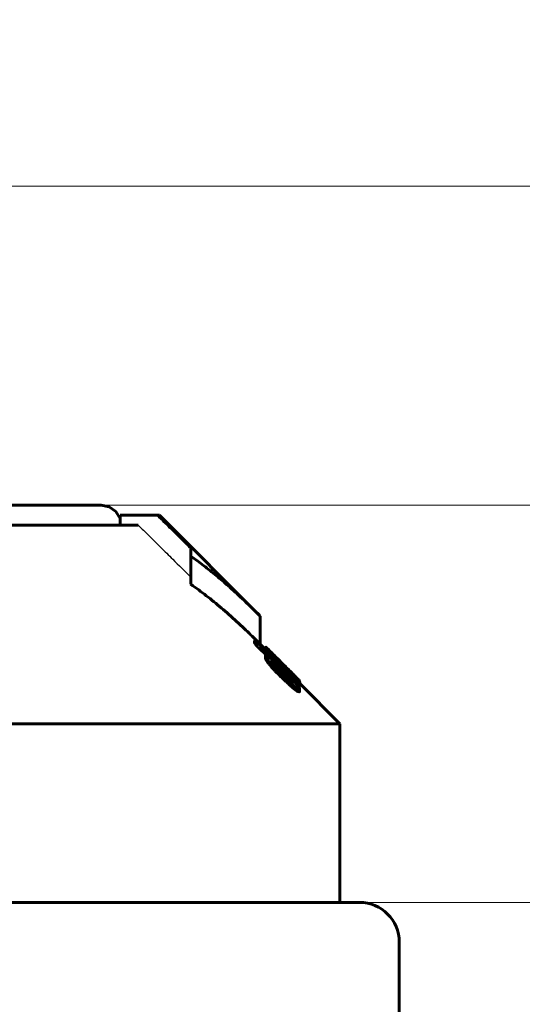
# Model space of a CAD drawing. Header units: millimetres. Extents: x 0 to 841, y 0 to 594.
# Tile 21 of 22: x 610 to 635, y 360 to 410. Entities that reach past the tile are written whole.
import ezdxf

# ---------------------------------------------------------------- set-up
doc = ezdxf.new("R2010")
doc.units = ezdxf.units.MM
for name, pattern in [('K5LT-1', [0]), ('K5LT_BASIC', [0]), ('K5LT_THIN', [0])]:
    doc.linetypes.add(name, pattern=pattern)
doc.layers.add('Системный слой', color=7, linetype='Continuous')
doc.layers.add('Системный слой (1)', color=251, linetype='Continuous', true_color=0x6c6c6c)
doc.styles.add('KDIMTEXTSTYLE', font='txt', dxfattribs={"width": 0.96, "oblique": 15, "height": 5})
doc.styles.add('KTEXTSTYLE', font='txt', dxfattribs={"width": 0.96, "height": 5})
doc.dimstyles.new('KDIMSTYLE (1.00)', dxfattribs={"dimtxt": 5, "dimasz": 1, "dimexe": 2, "dimexo": 0, "dimgap": 1, "dimtad": 1, "dimtxsty": 'KDIMTEXTSTYLE', "dimsah": 1, "dimcen": 0, "dimdle": 1, "dimadec": 0, "dimazin": 0, "dimtfac": 0.667, "dimtmove": 0, "dimatfit": 3, "dimfxl": 1, "dimtvp": 1, "dimtolj": 1, "dimtzin": 0, "dimarcsym": 0})

# ---------------------------------------------------------------- blocks, each defined once
blk = doc.blocks.new('U62')
at = {"layer": 'Системный слой (1)', "color": 150, "linetype": 'K5LT_BASIC', "lineweight": 60, "true_color": 0x0080ff}
for p, q in [((624.115, 375.98), (624.128, 375.972)), ((624.128, 375.972), (624.137, 375.967)), ((624.137, 375.967), (624.144, 375.965))]:
    blk.add_line(p, q, dxfattribs=at)
blk = doc.blocks.new('U71')
at = {"layer": 'Системный слой (1)', "color": 150, "linetype": 'K5LT_BASIC', "lineweight": 60, "true_color": 0x0080ff}
for p, q in [((622.467, 377.982), (622.497, 377.952)), ((622.497, 377.952), (622.573, 377.876))]:
    blk.add_line(p, q, dxfattribs=at)
blk = doc.blocks.new('U72')
at = {"layer": 'Системный слой (1)', "color": 150, "linetype": 'K5LT_BASIC', "lineweight": 60, "true_color": 0x0080ff}
for p, q in [((614.166, 385.126), (614.566, 385.043)), ((614.566, 385.043), (614.9, 384.806)), ((614.9, 384.806), (615.112, 384.456))]:
    blk.add_line(p, q, dxfattribs=at)
blk = doc.blocks.new('U73')
at = {"layer": 'Системный слой (1)', "color": 150, "linetype": 'K5LT_BASIC', "lineweight": 60, "true_color": 0x0080ff}
for p, q in [((624.144, 376.093), (624.156, 376.086)), ((624.156, 376.086), (624.163, 376.083)), ((624.163, 376.083), (624.165, 376.086))]:
    blk.add_line(p, q, dxfattribs=at)
blk = doc.blocks.new('U75')
at = {"layer": 'Системный слой (1)', "color": 150, "linetype": 'K5LT_BASIC', "lineweight": 60, "true_color": 0x0080ff}
for p, q in [((622.431, 377.877), (622.181, 378.126)), ((626.181, 374.126), (624.165, 376.143))]:
    blk.add_line(p, q, dxfattribs=at)
blk = doc.blocks.new('U80')
at = {"layer": 'Системный слой (1)', "color": 150, "linetype": 'K5LT_BASIC', "lineweight": 60, "true_color": 0x0080ff}
for p, q in [((622.931, 377.016), (622.951, 377.001)), ((622.951, 377.001), (622.969, 376.99)), ((622.969, 376.99), (622.98, 376.987))]:
    blk.add_line(p, q, dxfattribs=at)
blk = doc.blocks.new('U82')
at = {"layer": 'Системный слой (1)', "color": 150, "linetype": 'K5LT_BASIC', "lineweight": 60, "true_color": 0x0080ff}
for p, q in [((623.94, 376.507), (624.003, 376.446)), ((624.003, 376.446), (624.06, 376.389)), ((624.06, 376.389), (624.109, 376.341)), ((624.109, 376.341), (624.135, 376.314)), ((624.135, 376.314), (624.152, 376.296)), ((624.152, 376.296), (624.159, 376.289))]:
    blk.add_line(p, q, dxfattribs=at)
blk = doc.blocks.new('U83')
at = {"layer": 'Системный слой (1)', "color": 150, "linetype": 'K5LT_BASIC', "lineweight": 60, "true_color": 0x0080ff}
for p, q in [((622.087, 377.968), (622.489, 377.572)), ((622.98, 377.088), (623.643, 376.434))]:
    blk.add_line(p, q, dxfattribs=at)
blk = doc.blocks.new('U84')
at = {"layer": 'Системный слой (1)', "color": 150, "linetype": 'K5LT_BASIC', "lineweight": 60, "true_color": 0x0080ff}
for p, q in [((623.369, 377.08), (622.497, 377.952)), ((624.109, 376.341), (623.756, 376.693))]:
    blk.add_line(p, q, dxfattribs=at)
blk = doc.blocks.new('U85')
at = {"layer": 'Системный слой (1)', "color": 150, "linetype": 'K5LT_BASIC', "lineweight": 60, "true_color": 0x0080ff}
for p, q in [((623.426, 377.023), (623.46, 376.987)), ((623.46, 376.987), (623.515, 376.929)), ((623.515, 376.929), (623.61, 376.832))]:
    blk.add_line(p, q, dxfattribs=at)
blk = doc.blocks.new('U89')
at = {"layer": 'Системный слой (1)', "color": 150, "linetype": 'K5LT_BASIC', "lineweight": 60, "true_color": 0x0080ff}
for p, q in [((622.416, 377.919), (622.417, 377.923)), ((622.417, 377.923), (622.422, 377.924)), ((622.422, 377.924), (622.431, 377.921))]:
    blk.add_line(p, q, dxfattribs=at)
blk = doc.blocks.new('U92')
at = {"layer": 'Системный слой (1)', "color": 150, "linetype": 'K5LT_BASIC', "lineweight": 60, "true_color": 0x0080ff}
for p, q in [((622.947, 377.5), (623.11, 377.337)), ((623.11, 377.337), (623.256, 377.193)), ((623.256, 377.193), (623.369, 377.08)), ((623.369, 377.08), (623.39, 377.06)), ((623.39, 377.06), (623.409, 377.04)), ((623.409, 377.04), (623.426, 377.023))]:
    blk.add_line(p, q, dxfattribs=at)
blk = doc.blocks.new('U93')
at = {"layer": 'Системный слой (1)', "color": 150, "linetype": 'K5LT_BASIC', "lineweight": 60, "true_color": 0x0080ff}
for p, q in [((623.643, 376.331), (623.646, 376.324)), ((623.646, 376.324), (623.653, 376.314)), ((623.653, 376.314), (623.662, 376.302))]:
    blk.add_line(p, q, dxfattribs=at)
blk = doc.blocks.new('D12')
at = {"layer": 'Системный слой (1)'}
for points in [[(548.681, 401.203), (553.681, 401.861), (553.181, 401.203), (553.681, 400.544)], [(658.181, 401.203), (653.181, 401.861), (653.681, 401.203), (653.181, 400.544)]]:
    blk.add_hatch(color=7, dxfattribs=at).paths.add_polyline_path(points)
at = {"layer": 'Системный слой (1)', "color": 7, "linetype": 'K5LT_THIN', "lineweight": 18}
for p, q in [((548.681, 297.126), (548.681, 403.203)), ((658.181, 334.068), (658.181, 403.203)), ((548.681, 401.203), (553.681, 401.861)), ((553.681, 401.861), (553.181, 401.203)), ((653.681, 401.203), (653.181, 401.861)), ((653.181, 401.861), (658.181, 401.203)), ((553.681, 400.544), (548.681, 401.203)), ((658.181, 401.203), (548.681, 401.203)), ((553.181, 401.203), (553.681, 400.544)), ((658.181, 401.203), (653.181, 400.544)), ((653.181, 400.544), (653.681, 401.203))]:
    blk.add_line(p, q, dxfattribs=at)
blk.add_wipeout([(596.37, 402.203), (596.37, 409.584), (609.928, 409.584), (609.928, 402.203)]).dxf.layer = 'Системный слой (1)'
at = {"layer": 'Системный слой (1)', "color": 7, "insert": (596.37, 408.79), "char_height": 5, "attachment_point": 1, "style": 'KTEXTSTYLE'}
blk.add_mtext('\\fArial|b0|c204|p34;\\H5.0;\\W1.000;\\Q15;\\fGOST Type AU|b0|i0|c204|p34;\\Q15;\\W0.960;109,5', dxfattribs=at)
blk = doc.blocks.new('KDIMARROW_01')
at = {"layer": 'Системный слой'}
blk.add_hatch(color=0, dxfattribs=at).paths.add_polyline_path([(0, 0), (-5, 0.658), (-4.5, 0), (-5, -0.658)])
at = {"layer": 'Системный слой', "color": 0, "linetype": 'K5LT_THIN', "lineweight": 18}
for p, q in [((-4.5, 0), (-5, 0.658)), ((-5, 0.658), (0, 0)), ((0, 0), (-5, -0.658)), ((-5, -0.658), (-4.5, 0))]:
    blk.add_line(p, q, dxfattribs=at)
at = {"layer": 'Системный слой (1)', "color": 0, "linetype": 'K5LT_THIN', "lineweight": 18}
blk.add_line((470.918, 164.534), (468.918, 164.534), dxfattribs=at)
blk = doc.blocks.new('D16')
at = {"layer": 'Системный слой (1)'}
for points in [[(708.418, 360.126), (707.76, 365.126), (707.102, 360.126), (707.76, 360.626)], [(707.76, 232.126), (708.418, 237.126), (707.76, 236.626), (707.102, 237.126)]]:
    blk.add_hatch(color=7, dxfattribs=at).paths.add_polyline_path(points)
at = {"layer": 'Системный слой (1)', "color": 7, "linetype": 'K5LT_THIN', "lineweight": 18}
for p, q in [((617.4, 365.126), (709.76, 365.126)), ((707.102, 360.126), (707.76, 365.126)), ((707.76, 365.126), (708.418, 360.126)), ((707.76, 232.126), (707.76, 365.126)), ((707.76, 360.626), (707.102, 360.126)), ((708.418, 360.126), (707.76, 360.626)), ((707.76, 232.126), (707.102, 237.126)), ((707.102, 237.126), (707.76, 236.626)), ((707.76, 236.626), (708.418, 237.126)), ((708.418, 237.126), (707.76, 232.126)), ((632.403, 232.126), (709.76, 232.126))]:
    blk.add_line(p, q, dxfattribs=at)
blk.add_wipeout([(706.76, 293.748), (699.378, 293.748), (699.378, 303.115), (706.76, 303.115)]).dxf.layer = 'Системный слой (1)'
at = {"layer": 'Системный слой (1)', "color": 7, "insert": (700.172, 293.748), "char_height": 5, "attachment_point": 1, "rotation": 90, "style": 'KTEXTSTYLE'}
blk.add_mtext('\\fArial|b0|c204|p34;\\H5.0;\\W1.000;\\Q15;\\fGOST Type AU|b0|i0|c204|p34;\\Q15;\\W0.960;133', dxfattribs=at)
blk = doc.blocks.new('D17')
at = {"layer": 'Системный слой (1)'}
for points in [[(720.746, 380.126), (720.088, 385.126), (719.43, 380.126), (720.088, 380.626)], [(720.088, 232.126), (720.746, 237.126), (720.088, 236.626), (719.43, 237.126)]]:
    blk.add_hatch(color=7, dxfattribs=at).paths.add_polyline_path(points)
at = {"layer": 'Системный слой (1)', "color": 7, "linetype": 'K5LT_THIN', "lineweight": 18}
for p, q in [((610.424, 385.126), (722.088, 385.126)), ((719.43, 380.126), (720.088, 385.126)), ((720.088, 385.126), (720.746, 380.126)), ((720.088, 232.126), (720.088, 385.126)), ((720.088, 380.626), (719.43, 380.126)), ((720.746, 380.126), (720.088, 380.626)), ((720.088, 232.126), (719.43, 237.126)), ((719.43, 237.126), (720.088, 236.626)), ((720.088, 236.626), (720.746, 237.126)), ((720.746, 237.126), (720.088, 232.126)), ((629.968, 232.126), (722.088, 232.126))]:
    blk.add_line(p, q, dxfattribs=at)
blk.add_wipeout([(719.088, 303.814), (711.706, 303.814), (711.706, 313.054), (719.088, 313.054)]).dxf.layer = 'Системный слой (1)'
at = {"layer": 'Системный слой (1)', "color": 7, "insert": (712.501, 303.814), "char_height": 5, "attachment_point": 1, "rotation": 90, "style": 'KTEXTSTYLE'}
blk.add_mtext('\\fArial|b0|c204|p34;\\H5.0;\\W1.000;\\Q15;\\fGOST Type AU|b0|i0|c204|p34;\\Q15;\\W0.960;153', dxfattribs=at)

msp = doc.modelspace()

# ---------------------------------------------------------------- linework, layer by layer
at = {"layer": 'Системный слой (1)', "color": 150, "linetype": 'K5LT_BASIC', "lineweight": 60, "true_color": 0x0080ff}
for p, q in [((606.681, 385.126), (614.166, 385.126)), ((615.112, 384.126), (615.112, 384.626)), ((616.954, 384.626), (615.112, 384.626)), ((616.954, 384.626), (617.096, 384.626)), ((622.181, 379.541), (617.096, 384.626)), ((607.931, 384.126), (616.027, 384.126)), ((618.681, 382.56), (618.681, 382.919)), ((618.681, 381.146), (618.681, 382.56)), ((622.181, 378.126), (622.181, 379.541)), ((621.895, 378.183), (621.895, 378.324)), ((622.416, 377.892), (622.416, 377.919)), ((622.431, 377.822), (622.431, 377.954)), ((622.458, 377.944), (622.458, 377.99)), ((622.467, 377.937), (622.467, 377.982)), ((622.439, 377.555), (622.439, 377.577)), ((622.439, 377.414), (622.439, 377.555)), ((622.51, 377.744), (622.51, 377.844)), ((622.573, 377.845), (622.573, 377.876)), ((622.788, 377.584), (622.788, 377.611)), ((622.851, 377.579), (622.851, 377.596)), ((622.947, 377.5), (622.851, 377.596)), ((622.895, 377.554), (622.912, 377.537)), ((622.545, 377.233), (622.545, 377.375)), ((622.753, 377.263), (622.753, 377.251)), ((622.788, 377.186), (622.788, 377.264)), ((622.806, 377.329), (622.832, 377.303)), ((622.98, 376.987), (622.98, 377.128)), ((623.304, 377.132), (623.094, 377.34)), ((623.312, 377.123), (623.355, 377.08)), ((623.355, 376.996), (623.355, 377.064)), ((623.504, 376.914), (623.355, 377.064)), ((623.426, 377.009), (623.426, 377.023)), ((623.504, 376.851), (623.504, 376.914)), ((623.61, 376.838), (623.61, 376.839)), ((623.61, 376.824), (623.61, 376.838)), ((623.643, 376.473), (623.643, 376.48)), ((623.643, 376.331), (623.643, 376.473)), ((623.686, 376.283), (623.686, 376.414)), ((623.759, 376.673), (623.759, 376.688)), ((623.808, 376.46), (623.808, 376.523)), ((623.835, 376.56), (623.835, 376.553)), ((623.94, 376.485), (623.94, 376.507)), ((623.851, 376.173), (623.851, 376.191)), ((624.144, 375.965), (624.144, 376.106)), ((624.159, 376.241), (624.159, 376.289)), ((624.165, 376.086), (624.165, 376.227)), ((624.069, 375.755), (624.069, 375.896)), ((624.157, 375.903), (624.157, 375.885)), ((624.157, 375.744), (624.157, 375.885)), ((586.181, 374.126), (626.181, 374.126)), ((626.181, 365.126), (626.181, 374.126)), ((627.181, 365.126), (585.181, 365.126)), ((629.181, 356.626), (629.181, 363.126))]:
    msp.add_line(p, q, dxfattribs=at)
msp.add_arc((627.181, 363.126), 2, 0, 90, dxfattribs=at)
at = {"layer": 'Системный слой (1)', "color": 7, "linetype": 'K5LT-1'}
for points, knots in [([(618.681, 382.919), (618.491, 383.108), (618.109, 383.485), (617.63, 383.959), (617.246, 384.339), (617.052, 384.531), (616.954, 384.626)], [0, 0, 0, 0, 0.522477, 1.044954, 1.310311, 1.575669, 1.575669, 1.575669, 1.575669]), ([(616.027, 384.126), (616.203, 383.954), (616.583, 383.579), (617.161, 383.008), (617.871, 382.307), (618.376, 381.807), (618.681, 381.505)], [0, 0, 0, 0, 1.041986, 2.253134, 3.437562, 5.255882, 5.255882, 5.255882, 5.255882])]:
    msp.add_open_spline(points, degree=3, knots=knots, dxfattribs=at)
at = {"layer": 'Системный слой (1)', "color": 150, "linetype": 'K5LT_BASIC', "lineweight": 60, "true_color": 0x0080ff}
for points, knots in [([(622.181, 379.541), (621.877, 379.845), (621.341, 380.367), (620.598, 381.044), (619.956, 381.594), (619.331, 382.093), (618.901, 382.408), (618.681, 382.56)], [0, 0, 0, 0, 2.181066, 3.805962, 5.16753, 6.570619, 8, 8, 8, 8]), ([(622.181, 378.126), (622.117, 378.19), (621.954, 378.352), (621.685, 378.616), (621.224, 379.057), (620.609, 379.621), (619.845, 380.273), (619.204, 380.774), (618.814, 381.053), (618.681, 381.146)], [0, 0, 0, 0, 0.572057, 1.457049, 2.394883, 4.642037, 6.810489, 8.917194, 10, 10, 10, 10]), ([(622.06, 378.188), (622.043, 378.205), (622.017, 378.23), (621.987, 378.258), (621.969, 378.274), (621.953, 378.288), (621.935, 378.303), (621.92, 378.314), (621.905, 378.323), (621.898, 378.325), (621.895, 378.324)], [0, 0, 0, 0, 2.666693, 3.872727, 4.544635, 5.522733, 6.634153, 7.762625, 8.792989, 11, 11, 11, 11]), ([(621.895, 378.324), (621.897, 378.32), (621.9, 378.314), (621.908, 378.303), (621.916, 378.291), (621.929, 378.275), (621.948, 378.253), (621.972, 378.226), (621.998, 378.199), (622.022, 378.174), (622.051, 378.144), (622.072, 378.123), (622.087, 378.109)], [0, 0, 0, 0, 1.368994, 2.039138, 2.859531, 3.903184, 5.239338, 6.827282, 8.327386, 9.670549, 10.758562, 13, 13, 13, 13]), ([(621.895, 378.183), (621.897, 378.179), (621.9, 378.172), (621.908, 378.161), (621.916, 378.15), (621.929, 378.134), (621.948, 378.112), (621.972, 378.085), (621.998, 378.057), (622.022, 378.033), (622.051, 378.003), (622.072, 377.982), (622.087, 377.968)], [0, 0, 0, 0, 1.368994, 2.039138, 2.859531, 3.903184, 5.239338, 6.827282, 8.327386, 9.670549, 10.758562, 13, 13, 13, 13]), ([(623.094, 377.34), (623.037, 377.397), (622.952, 377.48), (622.837, 377.593), (622.759, 377.669), (622.675, 377.749), (622.614, 377.807), (622.554, 377.862), (622.517, 377.896), (622.479, 377.928), (622.449, 377.952), (622.433, 377.96), (622.431, 377.956), (622.431, 377.954)], [0, 0, 0, 0, 2.737005, 3.985785, 5.506096, 6.603807, 8.276075, 8.77292, 10.13795, 10.766601, 11.841556, 13.234698, 14, 14, 14, 14]), ([(622.431, 377.954), (622.431, 377.951), (622.435, 377.941), (622.459, 377.907), (622.488, 377.87), (622.51, 377.844)], [0, 0, 0, 0, 1.644112, 3.174333, 6, 6, 6, 6]), ([(622.458, 377.99), (622.458, 377.99), (622.458, 377.99), (622.459, 377.989), (622.462, 377.987), (622.465, 377.984), (622.467, 377.982)], [0, 0, 0, 0, 1.875889, 3.330672, 4.78086, 7, 7, 7, 7]), ([(622.553, 377.535), (622.536, 377.547), (622.513, 377.56), (622.487, 377.573), (622.469, 377.58), (622.451, 377.583), (622.442, 377.58), (622.439, 377.577)], [0, 0, 0, 0, 2.240471, 3.300458, 4.554601, 6.033865, 8, 8, 8, 8]), ([(622.439, 377.555), (622.439, 377.549), (622.444, 377.532), (622.457, 377.506), (622.481, 377.467), (622.509, 377.424), (622.537, 377.385), (622.545, 377.375)], [0, 0, 0, 0, 1.768315, 3.186503, 3.861585, 6.894182, 8, 8, 8, 8]), ([(622.439, 377.414), (622.439, 377.407), (622.444, 377.391), (622.457, 377.364), (622.481, 377.325), (622.509, 377.283), (622.537, 377.244), (622.545, 377.233)], [0, 0, 0, 0, 1.768315, 3.186503, 3.861585, 6.894182, 8, 8, 8, 8]), ([(622.51, 377.844), (622.519, 377.833), (622.538, 377.811), (622.577, 377.767), (622.632, 377.706), (622.706, 377.624), (622.794, 377.528), (622.898, 377.419), (623.053, 377.258), (623.177, 377.134), (623.259, 377.053)], [0, 0, 0, 0, 0.527854, 1.096924, 2.146782, 3.391007, 4.674897, 6.140326, 7.810375, 11, 11, 11, 11]), ([(622.806, 377.329), (622.779, 377.356), (622.726, 377.403), (622.664, 377.453), (622.607, 377.497), (622.573, 377.521), (622.553, 377.535)], [0, 0, 0, 0, 1.993961, 3.84643, 5.073744, 7, 7, 7, 7]), ([(622.573, 377.876), (622.596, 377.853), (622.645, 377.802), (622.717, 377.73), (622.785, 377.661), (622.826, 377.621), (622.851, 377.596)], [0, 0, 0, 0, 2.147497, 4.24116, 5.297113, 7, 7, 7, 7]), ([(622.788, 377.611), (622.781, 377.616), (622.772, 377.623), (622.758, 377.633), (622.753, 377.634), (622.753, 377.632)], [0, 0, 0, 0, 1.972128, 3.274427, 6, 6, 6, 6]), ([(623.094, 377.258), (623.053, 377.3), (622.996, 377.36), (622.926, 377.433), (622.886, 377.476), (622.851, 377.514), (622.82, 377.548), (622.794, 377.577), (622.776, 377.599), (622.763, 377.615), (622.755, 377.627), (622.753, 377.631), (622.753, 377.632)], [0, 0, 0, 0, 3.522894, 5.023202, 6.37867, 7.306655, 8.540879, 9.697229, 10.496509, 11.24323, 12.150885, 13, 13, 13, 13]), ([(623.355, 377.064), (623.303, 377.116), (623.218, 377.2), (623.122, 377.295), (623.061, 377.354), (623.017, 377.397), (622.946, 377.465), (622.865, 377.542), (622.809, 377.592), (622.788, 377.611)], [0, 0, 0, 0, 2.572311, 4.126734, 4.75511, 5.574313, 6.368045, 8.411164, 10, 10, 10, 10]), ([(622.545, 377.375), (622.581, 377.328), (622.641, 377.253), (622.739, 377.136), (622.834, 377.028), (622.944, 376.909), (623.085, 376.763), (623.191, 376.657), (623.259, 376.591)], [0, 0, 0, 0, 1.784607, 2.75319, 4.131351, 5.469642, 6.768179, 9, 9, 9, 9]), ([(622.545, 377.233), (622.582, 377.185), (622.648, 377.102), (622.759, 376.971), (622.87, 376.847), (622.981, 376.729), (623.109, 376.596), (623.198, 376.509), (623.259, 376.45)], [0, 0, 0, 0, 1.841692, 3.050223, 4.589087, 6.075305, 6.985681, 9, 9, 9, 9]), ([(622.753, 377.263), (622.753, 377.264), (622.754, 377.266), (622.755, 377.268), (622.759, 377.27), (622.766, 377.27), (622.776, 377.268), (622.785, 377.265), (622.788, 377.264)], [0, 0, 0, 0, 0.924166, 1.77996, 2.981788, 4.32142, 7.315765, 9, 9, 9, 9]), ([(623.241, 376.691), (623.195, 376.737), (623.135, 376.799), (623.043, 376.895), (622.981, 376.961), (622.913, 377.035), (622.865, 377.089), (622.824, 377.138), (622.797, 377.173), (622.778, 377.2), (622.766, 377.219), (622.759, 377.232), (622.754, 377.243), (622.753, 377.248), (622.753, 377.251)], [0, 0, 0, 0, 3.393689, 4.446019, 6.896382, 8.166125, 9.961745, 10.894036, 12.014726, 12.812101, 13.391899, 13.932018, 14.371165, 15, 15, 15, 15]), ([(622.788, 377.264), (622.806, 377.25), (622.843, 377.222), (622.886, 377.19), (622.915, 377.168), (622.931, 377.157), (622.945, 377.147), (622.956, 377.14), (622.964, 377.135), (622.97, 377.131), (622.975, 377.128), (622.979, 377.127), (622.98, 377.128), (622.98, 377.128)], [0, 0, 0, 0, 3.550709, 7.140074, 8.410497, 9.595221, 10.552565, 11.382148, 12.081529, 12.549656, 12.9928, 13.664416, 14, 14, 14, 14]), ([(622.98, 377.128), (622.978, 377.134), (622.973, 377.143), (622.963, 377.159), (622.952, 377.174), (622.936, 377.194), (622.914, 377.219), (622.88, 377.256), (622.851, 377.285), (622.832, 377.303)], [0, 0, 0, 0, 1.736111, 2.546799, 3.521033, 4.66699, 6.016219, 7.339111, 10, 10, 10, 10]), ([(623.094, 377.258), (623.115, 377.236), (623.17, 377.18), (623.226, 377.124), (623.259, 377.091)], [0, 0, 0, 0, 2.038796, 5, 5, 5, 5]), ([(623.259, 377.091), (623.313, 377.038), (623.406, 376.946), (623.513, 376.842), (623.578, 376.78), (623.621, 376.739), (623.673, 376.691), (623.719, 376.648), (623.755, 376.617), (623.775, 376.599), (623.793, 376.584), (623.815, 376.567), (623.828, 376.557), (623.835, 376.553)], [0, 0, 0, 0, 3.466643, 5.787351, 6.812925, 7.634287, 8.611747, 10.311638, 10.959292, 11.518786, 12.085954, 12.717449, 14, 14, 14, 14]), ([(623.259, 377.053), (623.338, 376.974), (623.454, 376.86), (623.638, 376.683), (623.742, 376.585), (623.808, 376.523)], [0, 0, 0, 0, 2.567445, 3.757776, 6, 6, 6, 6]), ([(623.312, 377.123), (623.312, 377.123), (623.312, 377.123), (623.31, 377.125), (623.307, 377.128), (623.305, 377.13), (623.304, 377.132)], [0, 0, 0, 0, 1.886205, 3.443075, 4.655335, 7, 7, 7, 7]), ([(624.01, 376.412), (623.936, 376.489), (623.828, 376.602), (623.681, 376.752), (623.542, 376.893), (623.432, 377.003), (623.355, 377.08)], [0, 0, 0, 0, 2.683954, 3.732761, 4.698149, 7, 7, 7, 7]), ([(623.835, 376.56), (623.835, 376.561), (623.833, 376.564), (623.827, 376.573), (623.816, 376.586), (623.799, 376.606), (623.774, 376.633), (623.743, 376.666), (623.709, 376.702), (623.632, 376.783), (623.562, 376.855), (623.504, 376.914)], [0, 0, 0, 0, 0.722592, 1.247512, 1.912703, 2.755489, 3.75109, 4.852935, 5.961943, 7.073957, 12, 12, 12, 12]), ([(623.259, 376.591), (623.328, 376.525), (623.455, 376.404), (623.593, 376.277), (623.705, 376.178), (623.772, 376.12), (623.867, 376.041), (623.941, 375.983), (624.017, 375.929), (624.053, 375.906), (624.069, 375.896)], [0, 0, 0, 0, 2.688927, 4.917783, 5.314897, 7.009256, 7.504615, 9.118218, 10.079326, 11, 11, 11, 11]), ([(623.259, 376.45), (623.328, 376.384), (623.455, 376.262), (623.593, 376.136), (623.705, 376.036), (623.772, 375.979), (623.867, 375.9), (623.941, 375.842), (624.017, 375.787), (624.053, 375.764), (624.069, 375.755)], [0, 0, 0, 0, 2.688927, 4.917783, 5.314897, 7.009256, 7.504615, 9.118218, 10.079326, 11, 11, 11, 11]), ([(623.851, 376.173), (623.844, 376.176), (623.831, 376.182), (623.804, 376.197), (623.776, 376.215), (623.742, 376.239), (623.702, 376.269), (623.648, 376.313), (623.582, 376.369), (623.507, 376.436), (623.417, 376.519), (623.35, 376.584), (623.312, 376.62)], [0, 0, 0, 0, 0.948818, 1.58994, 2.766184, 3.40018, 4.344543, 5.677969, 7.172252, 8.649928, 10.531382, 13, 13, 13, 13]), ([(623.759, 376.691), (623.739, 376.71), (623.705, 376.744), (623.668, 376.781), (623.644, 376.805), (623.63, 376.819), (623.62, 376.829), (623.613, 376.836), (623.61, 376.839), (623.61, 376.839)], [0, 0, 0, 0, 3.368498, 5.749993, 6.673503, 7.930398, 8.617796, 9.049809, 10, 10, 10, 10]), ([(623.61, 376.838), (623.61, 376.838), (623.611, 376.837), (623.616, 376.832), (623.624, 376.823), (623.638, 376.809), (623.653, 376.794), (623.674, 376.773), (623.709, 376.737), (623.739, 376.707), (623.759, 376.688)], [0, 0, 0, 0, 0.869592, 1.365614, 2.607539, 3.476597, 4.536141, 5.71401, 7.543148, 11, 11, 11, 11]), ([(623.792, 376.359), (623.774, 376.376), (623.748, 376.4), (623.716, 376.429), (623.697, 376.446), (623.68, 376.46), (623.666, 376.47), (623.656, 376.477), (623.649, 376.481), (623.644, 376.483), (623.643, 376.481), (623.643, 376.48)], [0, 0, 0, 0, 3.431901, 4.865557, 6.258934, 7.351325, 8.413509, 9.306126, 9.9834, 10.852546, 12, 12, 12, 12]), ([(623.643, 376.473), (623.643, 376.472), (623.644, 376.47), (623.646, 376.465), (623.65, 376.46), (623.655, 376.452), (623.667, 376.437), (623.677, 376.424), (623.686, 376.414)], [0, 0, 0, 0, 1.102105, 1.708749, 2.710072, 3.868334, 5.182402, 9, 9, 9, 9]), ([(623.686, 376.414), (623.719, 376.376), (623.759, 376.328), (623.803, 376.272), (623.832, 376.233), (623.849, 376.204), (623.851, 376.193), (623.851, 376.191)], [0, 0, 0, 0, 3.35556, 4.213742, 5.453983, 7.465402, 8, 8, 8, 8]), ([(623.759, 376.688), (623.773, 376.673), (623.794, 376.652), (623.831, 376.615), (623.862, 376.585), (623.902, 376.546), (623.925, 376.523), (623.94, 376.507)], [0, 0, 0, 0, 1.738363, 2.632478, 4.77209, 5.787883, 8, 8, 8, 8]), ([(623.808, 376.523), (623.865, 376.471), (623.935, 376.408), (624.024, 376.33), (624.072, 376.29), (624.109, 376.26), (624.129, 376.244), (624.147, 376.232), (624.162, 376.223), (624.165, 376.225), (624.165, 376.227)], [0, 0, 0, 0, 3.535101, 4.421032, 6.277583, 7.250918, 7.960354, 8.625205, 9.770391, 11, 11, 11, 11]), ([(624.165, 376.227), (624.165, 376.23), (624.162, 376.237), (624.148, 376.256), (624.125, 376.285), (624.08, 376.337), (624.036, 376.385), (624.01, 376.412)], [0, 0, 0, 0, 1.603183, 2.364176, 3.806223, 5.706632, 8, 8, 8, 8]), ([(624.035, 376.087), (624.01, 376.117), (623.971, 376.163), (623.92, 376.221), (623.882, 376.264), (623.841, 376.309), (623.809, 376.343), (623.792, 376.359)], [0, 0, 0, 0, 2.898068, 4.245849, 5.207554, 6.643307, 8, 8, 8, 8]), ([(623.978, 376.244), (623.991, 376.232), (624.011, 376.213), (624.037, 376.187), (624.059, 376.168), (624.081, 376.149), (624.1, 376.133), (624.114, 376.122), (624.125, 376.114), (624.136, 376.108), (624.141, 376.106), (624.144, 376.106)], [0, 0, 0, 0, 2.168315, 3.202203, 4.426722, 5.75943, 7.091595, 8.178185, 9.156986, 10.13395, 12, 12, 12, 12]), ([(624.144, 376.106), (624.144, 376.107), (624.143, 376.11), (624.14, 376.115), (624.135, 376.122), (624.127, 376.132), (624.115, 376.147), (624.098, 376.166), (624.078, 376.189), (624.057, 376.211), (624.03, 376.239), (624.009, 376.26), (623.995, 376.275)], [0, 0, 0, 0, 0.931052, 1.608128, 2.428231, 3.311966, 4.405992, 5.892063, 7.445172, 8.9318, 10.225111, 13, 13, 13, 13]), ([(624.157, 375.903), (624.157, 375.906), (624.155, 375.915), (624.145, 375.933), (624.131, 375.957), (624.114, 375.982), (624.083, 376.025), (624.056, 376.06), (624.035, 376.087)], [0, 0, 0, 0, 1.049467, 2.236675, 3.334452, 4.782757, 5.768794, 9, 9, 9, 9]), ([(624.069, 375.896), (624.082, 375.891), (624.1, 375.885), (624.12, 375.879), (624.134, 375.876), (624.144, 375.876), (624.152, 375.877), (624.156, 375.879), (624.157, 375.883), (624.157, 375.885)], [0, 0, 0, 0, 3.092577, 4.323021, 5.78398, 7.180587, 8.137093, 9.101267, 10, 10, 10, 10]), ([(624.069, 375.755), (624.082, 375.75), (624.1, 375.744), (624.12, 375.738), (624.134, 375.735), (624.144, 375.734), (624.152, 375.735), (624.156, 375.738), (624.157, 375.741), (624.157, 375.744)], [0, 0, 0, 0, 3.092577, 4.323021, 5.78398, 7.180587, 8.137093, 9.101267, 10, 10, 10, 10])]:
    msp.add_open_spline(points, degree=3, knots=knots, dxfattribs=at)
at = {"layer": 'Системный слой (1)', "color": 7, "linetype": 'K5LT-1'}
for points in [[(622.06, 378.188), (622.383, 377.869), (623.028, 377.232), (623.673, 376.594), (623.995, 376.275)], [(623.978, 376.244), (623.663, 376.555), (623.033, 377.177), (622.402, 377.799), (622.087, 378.109)]]:
    msp.add_open_spline(points, degree=3, dxfattribs=at)
at = {"layer": 'Системный слой (1)', "color": 150, "linetype": 'K5LT_BASIC', "lineweight": 60, "true_color": 0x0080ff}
msp.add_open_spline([(623.312, 376.62), (623.289, 376.644), (623.265, 376.668), (623.241, 376.691)], degree=3, dxfattribs=at)

# ---------------------------------------------------------------- block references
at = {"layer": 'Системный слой (1)'}
for name in ['U72', 'U83', 'U75', 'U89', 'U71', 'U84', 'U92', 'U80', 'U85', 'U82', 'U93', 'U62', 'U73']:
    msp.add_blockref(name, (0, 0), dxfattribs=at)

# ---------------------------------------------------------------- next in the draw order: dimensions: what is measured, and where the dimension line sits
at = {"layer": 'Системный слой (1)', "color": 7}
dim = msp.add_linear_dim(base=(658.181, 401.203), p1=(548.681, 297.126), p2=(658.181, 334.068), dimstyle='KDIMSTYLE (1.00)', override={"dimexo": 0, "dimpost": '\\fGOST Type AU|b0|c204|p34;\\H5.0;\\W0.960;\\Q15;<>', "dimblk1": 'KDIMARROW_01', "dimblk2": 'KDIMARROW_01', "dimse1": 0, "dimse2": 0, "dimclrt": 7, "dimtol": 1, "dimtp": 0, "dimtm": 0, "dimtdec": 5, "dimtolj": 1}, dxfattribs=at)
dim.commit()
dim.dimension.update_dxf_attribs({"geometry": 'D12', "text_midpoint": (603.431, 401.203), "dimtype": 160})

# ---------------------------------------------------------------- next in the draw order: dimensions: what is measured, and where the dimension line sits
dim = msp.add_linear_dim(base=(707.76, 232.126), p1=(617.4, 365.126), p2=(632.403, 232.126), angle=90, dimstyle='KDIMSTYLE (1.00)', override={"dimexo": 0, "dimpost": '\\fGOST Type AU|b0|c204|p34;\\H5.0;\\W0.960;\\Q15;<>', "dimblk1": 'KDIMARROW_01', "dimblk2": 'KDIMARROW_01', "dimse1": 0, "dimse2": 0, "dimclrt": 7, "dimtol": 1, "dimtp": 0, "dimtm": 0, "dimtdec": 5, "dimtolj": 1}, dxfattribs=at)
dim.commit()
dim.dimension.update_dxf_attribs({"geometry": 'D16', "text_midpoint": (707.76, 298.626), "dimtype": 160})

# ---------------------------------------------------------------- next in the draw order: dimensions: what is measured, and where the dimension line sits
dim = msp.add_linear_dim(base=(720.088, 232.126), p1=(610.424, 385.126), p2=(629.968, 232.126), angle=90, dimstyle='KDIMSTYLE (1.00)', override={"dimexo": 0, "dimpost": '\\fGOST Type AU|b0|c204|p34;\\H5.0;\\W0.960;\\Q15;<>', "dimblk1": 'KDIMARROW_01', "dimblk2": 'KDIMARROW_01', "dimse1": 0, "dimse2": 0, "dimclrt": 7, "dimtol": 1, "dimtp": 0, "dimtm": 0, "dimtdec": 5, "dimtolj": 1}, dxfattribs=at)
dim.commit()
dim.dimension.update_dxf_attribs({"geometry": 'D17', "text_midpoint": (720.088, 308.626), "dimtype": 160})

doc.saveas('drawing.dxf')
